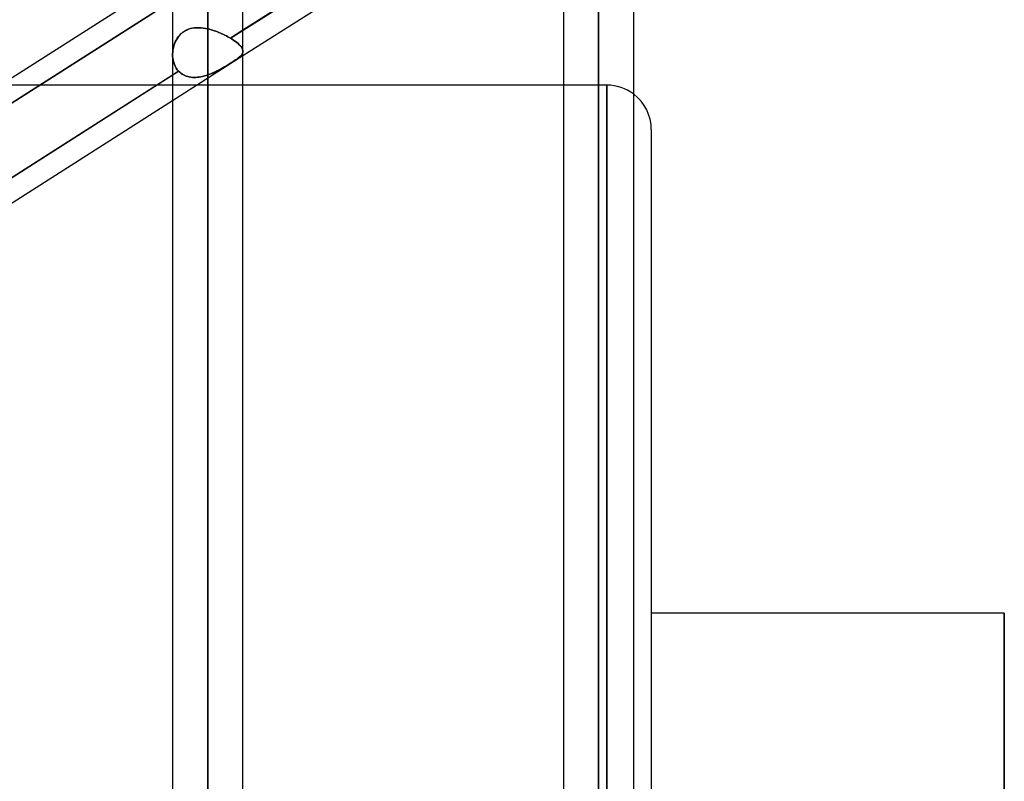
# Model space of a CAD drawing. Header units: millimetres. Extents: x -82 to 97, y -215 to 215.
# Tile 49 of 81: x 30 to 52, y 34 to 51. Entities that reach past the tile are written whole.
import ezdxf

# ---------------------------------------------------------------- set-up
doc = ezdxf.new("R2010")
doc.units = ezdxf.units.MM
doc.layers.add('MAIN-1', color=7, linetype='Continuous')
doc.layers.add('MAIN-2', color=7, linetype='Continuous')

msp = doc.modelspace()

# ---------------------------------------------------------------- linework, layer by layer
at = {"layer": 'MAIN-1'}
for p, q in [((34.011, 0), (34.011, 114.925)), ((33.219, 114.379), (33.219, 0)), ((34.804, 0), (34.804, 114.344)), ((42.811, 0), (42.811, 109.318)), ((43.604, 0), (43.604, 108.884)), ((42.019, 108.774), (42.019, 0)), ((42.019, 55.758), (34.804, 51.163)), ((34.804, 50.594), (42.019, 55.189)), ((26.004, 47.809), (33.219, 52.404)), ((33.219, 50.154), (26.004, 45.559)), ((42.019, 49.928), (34.804, 49.928)), ((26.004, 44.991), (33.219, 49.585)), ((44, 48.928), (44, -48.928)), ((51.95, 38.04), (44, 38.04)), ((51.95, 38.04), (51.95, 0))]:
    msp.add_line(p, q, dxfattribs=at)
msp.add_arc((43, 48.928), 1, 0, 52.8611, dxfattribs=at)
at = {"layer": 'MAIN-2'}
for p, q in [((34.011, 114.925), (34.011, 0)), ((34.011, 113.843), (34.011, 0)), ((34.011, 0), (34.011, 113.843)), ((42.811, 109.318), (42.811, 0)), ((42.811, 108.103), (42.811, 0)), ((42.811, 0), (42.811, 108.103)), ((42.811, 0), (42.811, 100.478)), ((42.811, 100.478), (42.811, 0)), ((42.811, 99.357), (42.811, 0)), ((42.811, 0), (42.811, 99.357)), ((42.811, 0), (42.811, 91.731)), ((42.811, 91.731), (42.811, 0)), ((42.811, 90.61), (42.811, 0)), ((42.811, 0), (42.811, 90.61)), ((42.811, 0), (42.811, 82.983)), ((42.811, 82.983), (42.811, 0)), ((42.811, 81.862), (42.811, 0)), ((42.811, 0), (42.811, 81.862)), ((42.811, 0), (42.811, 74.234)), ((42.811, 74.234), (42.811, 0)), ((42.811, 73.112), (42.811, 0)), ((42.811, 0), (42.811, 73.112)), ((42.811, 0), (42.811, 65.483)), ((42.811, 65.483), (42.811, 0)), ((42.811, 64.361), (42.811, 0)), ((42.811, 0), (42.811, 64.361)), ((42.811, 0), (42.811, 56.729)), ((42.811, 56.729), (42.811, 0)), ((34.521, 50.983), (42.16, 55.848)), ((42.811, 55.766), (42.811, 0)), ((42.811, 0), (42.811, 55.766)), ((33.404, 51.953), (25.779, 47.098)), ((25.779, 47.098), (33.404, 51.953)), ((33.325, 50.982), (33.352, 51.02)), ((33.354, 51.021), (33.326, 50.983)), ((33.352, 51.02), (33.382, 51.055)), ((33.384, 51.057), (33.354, 51.021)), ((33.382, 51.055), (33.415, 51.088)), ((33.417, 51.089), (33.384, 51.057)), ((33.415, 51.088), (33.451, 51.117)), ((33.452, 51.119), (33.417, 51.089)), ((33.451, 51.117), (33.489, 51.143)), ((33.491, 51.145), (33.452, 51.119)), ((33.489, 51.143), (33.53, 51.166)), ((33.532, 51.167), (33.491, 51.145)), ((33.53, 51.166), (33.573, 51.184)), ((33.575, 51.185), (33.532, 51.167)), ((33.573, 51.184), (33.617, 51.199)), ((33.619, 51.199), (33.575, 51.185)), ((33.617, 51.199), (33.663, 51.209)), ((33.665, 51.21), (33.619, 51.199)), ((33.663, 51.209), (33.711, 51.216)), ((33.712, 51.216), (33.665, 51.21)), ((33.711, 51.216), (33.759, 51.22)), ((33.761, 51.22), (33.712, 51.216)), ((33.759, 51.22), (33.809, 51.22)), ((33.81, 51.22), (33.761, 51.22)), ((33.809, 51.22), (33.859, 51.217)), ((33.86, 51.217), (33.81, 51.22)), ((33.859, 51.217), (33.909, 51.212)), ((33.91, 51.211), (33.86, 51.217)), ((33.909, 51.212), (33.96, 51.203)), ((33.961, 51.203), (33.91, 51.211)), ((33.96, 51.203), (34.011, 51.193)), ((34.011, 51.193), (33.961, 51.203)), ((34.011, 51.193), (34.047, 51.184)), ((34.011, 0), (34.011, 51.193)), ((34.011, 51.193), (34.011, 0)), ((34.048, 51.184), (34.011, 51.193)), ((34.047, 51.184), (34.084, 51.174)), ((34.084, 51.174), (34.048, 51.184)), ((34.084, 51.174), (34.12, 51.163)), ((34.12, 51.163), (34.084, 51.174)), ((34.12, 51.163), (34.156, 51.152)), ((34.156, 51.152), (34.12, 51.163)), ((34.156, 51.152), (34.191, 51.139)), ((34.192, 51.139), (34.156, 51.152)), ((34.191, 51.139), (34.227, 51.126)), ((34.227, 51.126), (34.192, 51.139)), ((34.227, 51.126), (34.262, 51.112)), ((34.262, 51.112), (34.227, 51.126)), ((34.262, 51.112), (34.297, 51.098)), ((34.297, 51.097), (34.262, 51.112)), ((34.297, 51.098), (34.331, 51.082)), ((34.332, 51.082), (34.297, 51.097)), ((34.331, 51.082), (34.365, 51.067)), ((34.365, 51.067), (34.332, 51.082)), ((34.365, 51.067), (34.398, 51.051)), ((34.398, 51.051), (34.365, 51.067)), ((34.398, 51.051), (34.43, 51.034)), ((34.43, 51.034), (34.398, 51.051)), ((34.43, 51.034), (34.461, 51.018)), ((34.462, 51.018), (34.43, 51.034)), ((34.461, 51.018), (34.492, 51.001)), ((34.492, 51.001), (34.462, 51.018)), ((34.804, 51.163), (34.521, 50.983)), ((33.248, 50.813), (33.236, 50.767)), ((33.236, 50.766), (33.248, 50.811)), ((33.263, 50.857), (33.248, 50.813)), ((33.248, 50.811), (33.262, 50.856)), ((33.262, 50.856), (33.28, 50.899)), ((33.281, 50.901), (33.263, 50.857)), ((33.28, 50.899), (33.301, 50.942)), ((33.302, 50.943), (33.281, 50.901)), ((33.301, 50.942), (33.325, 50.982)), ((33.326, 50.983), (33.302, 50.943)), ((34.492, 51.001), (34.521, 50.983)), ((34.521, 50.983), (34.492, 51.001)), ((34.521, 50.983), (34.562, 50.959)), ((34.562, 50.959), (34.521, 50.983)), ((34.562, 50.959), (34.599, 50.934)), ((34.599, 50.934), (34.562, 50.959)), ((34.599, 50.934), (34.634, 50.91)), ((34.634, 50.909), (34.599, 50.934)), ((34.634, 50.91), (34.665, 50.885)), ((34.666, 50.885), (34.634, 50.909)), ((34.665, 50.885), (34.694, 50.862)), ((34.694, 50.861), (34.666, 50.885)), ((34.694, 50.862), (34.719, 50.838)), ((34.72, 50.838), (34.694, 50.861)), ((34.719, 50.838), (34.741, 50.816)), ((34.742, 50.815), (34.72, 50.838)), ((34.741, 50.816), (34.76, 50.794)), ((34.761, 50.793), (34.742, 50.815)), ((34.76, 50.794), (34.776, 50.772)), ((34.776, 50.772), (34.761, 50.793)), ((33.222, 50.675), (33.219, 50.628)), ((33.219, 50.627), (33.221, 50.674)), ((33.219, 50.628), (33.22, 50.579)), ((33.22, 50.579), (33.219, 50.627)), ((33.219, 49.585), (34.804, 50.594)), ((33.22, 50.579), (33.224, 50.531)), ((33.224, 50.531), (33.22, 50.579)), ((33.221, 50.674), (33.227, 50.72)), ((33.227, 50.721), (33.222, 50.675)), ((33.236, 50.767), (33.227, 50.721)), ((33.227, 50.72), (33.236, 50.766)), ((34.729, 50.566), (34.709, 50.549)), ((34.709, 50.549), (34.729, 50.566)), ((34.747, 50.582), (34.729, 50.566)), ((34.729, 50.566), (34.747, 50.582)), ((34.762, 50.598), (34.747, 50.582)), ((34.747, 50.582), (34.762, 50.598)), ((34.775, 50.614), (34.762, 50.598)), ((34.762, 50.598), (34.775, 50.613)), ((34.786, 50.629), (34.775, 50.614)), ((34.775, 50.613), (34.785, 50.629)), ((34.776, 50.772), (34.788, 50.751)), ((34.788, 50.751), (34.776, 50.772)), ((34.785, 50.629), (34.794, 50.644)), ((34.794, 50.645), (34.786, 50.629)), ((34.788, 50.751), (34.796, 50.731)), ((34.796, 50.731), (34.788, 50.751)), ((34.8, 50.661), (34.794, 50.645)), ((34.794, 50.644), (34.799, 50.66)), ((34.796, 50.731), (34.802, 50.712)), ((34.802, 50.712), (34.796, 50.731)), ((34.799, 50.66), (34.803, 50.676)), ((34.803, 50.677), (34.8, 50.661)), ((34.802, 50.712), (34.804, 50.693)), ((34.804, 50.693), (34.802, 50.712)), ((34.804, 50.693), (34.803, 50.677)), ((34.803, 50.676), (34.804, 50.693)), ((33.224, 50.531), (33.232, 50.484)), ((33.232, 50.483), (33.224, 50.531)), ((33.232, 50.484), (33.243, 50.438)), ((33.243, 50.437), (33.232, 50.483)), ((33.243, 50.438), (33.258, 50.394)), ((33.258, 50.393), (33.243, 50.437)), ((33.258, 50.394), (33.277, 50.351)), ((33.277, 50.351), (33.258, 50.393)), ((33.277, 50.351), (33.299, 50.312)), ((33.299, 50.311), (33.277, 50.351)), ((34.39, 50.34), (34.35, 50.317)), ((34.353, 50.319), (34.393, 50.342)), ((34.429, 50.364), (34.39, 50.34)), ((34.393, 50.342), (34.432, 50.365)), ((34.467, 50.387), (34.429, 50.364)), ((34.432, 50.365), (34.469, 50.388)), ((34.504, 50.41), (34.467, 50.387)), ((34.469, 50.388), (34.506, 50.411)), ((34.54, 50.432), (34.504, 50.41)), ((34.506, 50.411), (34.541, 50.433)), ((34.574, 50.454), (34.54, 50.432)), ((34.541, 50.433), (34.574, 50.454)), ((34.605, 50.475), (34.574, 50.454)), ((34.574, 50.454), (34.606, 50.475)), ((34.634, 50.494), (34.605, 50.475)), ((34.606, 50.475), (34.635, 50.495)), ((34.662, 50.513), (34.634, 50.494)), ((34.635, 50.495), (34.662, 50.514)), ((34.687, 50.532), (34.662, 50.513)), ((34.662, 50.514), (34.687, 50.532)), ((34.709, 50.549), (34.687, 50.532)), ((34.687, 50.532), (34.709, 50.549)), ((25.712, 45.373), (33.354, 50.24)), ((33.354, 50.24), (33.219, 50.154)), ((33.299, 50.312), (33.325, 50.274)), ((33.325, 50.274), (33.299, 50.311)), ((33.325, 50.274), (33.354, 50.24)), ((33.354, 50.24), (33.325, 50.274)), ((33.379, 50.216), (33.354, 50.24)), ((33.354, 50.24), (33.379, 50.216)), ((33.405, 50.194), (33.379, 50.216)), ((33.379, 50.216), (33.405, 50.194)), ((33.433, 50.175), (33.405, 50.194)), ((33.405, 50.194), (33.433, 50.175)), ((33.463, 50.157), (33.433, 50.175)), ((33.433, 50.175), (33.463, 50.158)), ((33.463, 50.158), (33.494, 50.142)), ((33.494, 50.142), (33.463, 50.157)), ((33.527, 50.13), (33.494, 50.142)), ((33.494, 50.142), (33.527, 50.13)), ((33.561, 50.119), (33.527, 50.13)), ((33.527, 50.13), (33.56, 50.119)), ((33.56, 50.119), (33.595, 50.111)), ((33.595, 50.111), (33.561, 50.119)), ((33.856, 50.116), (33.818, 50.109)), ((33.818, 50.109), (33.856, 50.116)), ((33.895, 50.124), (33.856, 50.116)), ((33.856, 50.116), (33.895, 50.124)), ((33.934, 50.134), (33.895, 50.124)), ((33.895, 50.124), (33.934, 50.134)), ((33.973, 50.145), (33.934, 50.134)), ((33.934, 50.134), (33.972, 50.145)), ((33.972, 50.145), (34.011, 50.158)), ((34.011, 50.158), (33.973, 50.145)), ((34.054, 50.174), (34.011, 50.158)), ((34.011, 50.158), (34.056, 50.174)), ((34.011, 50.158), (34.011, 0)), ((34.011, 0), (34.011, 50.158)), ((34.097, 50.191), (34.054, 50.174)), ((34.056, 50.174), (34.1, 50.192)), ((34.14, 50.21), (34.097, 50.191)), ((34.1, 50.192), (34.144, 50.211)), ((34.183, 50.229), (34.14, 50.21)), ((34.144, 50.211), (34.187, 50.231)), ((34.225, 50.25), (34.183, 50.229)), ((34.187, 50.231), (34.23, 50.253)), ((34.267, 50.272), (34.225, 50.25)), ((34.23, 50.253), (34.272, 50.274)), ((34.309, 50.294), (34.267, 50.272)), ((34.272, 50.274), (34.313, 50.297)), ((34.35, 50.317), (34.309, 50.294)), ((34.313, 50.297), (34.353, 50.319)), ((34.804, 49.928), (29.33, 49.928)), ((33.631, 50.106), (33.595, 50.111)), ((33.595, 50.111), (33.631, 50.106)), ((33.667, 50.102), (33.631, 50.106)), ((33.631, 50.106), (33.667, 50.102)), ((33.704, 50.101), (33.667, 50.102)), ((33.667, 50.102), (33.704, 50.101)), ((33.742, 50.102), (33.704, 50.101)), ((33.704, 50.101), (33.741, 50.102)), ((33.741, 50.102), (33.779, 50.105)), ((33.78, 50.105), (33.742, 50.102)), ((33.779, 50.105), (33.818, 50.109)), ((33.818, 50.109), (33.78, 50.105)), ((43, 49.928), (42.019, 49.928)), ((43, 49.928), (43, 0)), ((43, 0), (43, 49.928)), ((51.95, 0), (51.95, 38.04))]:
    msp.add_line(p, q, dxfattribs=at)
msp.add_arc((43, 48.928), 1, 52.8611, 90, dxfattribs=at)

doc.saveas('drawing.dxf')
